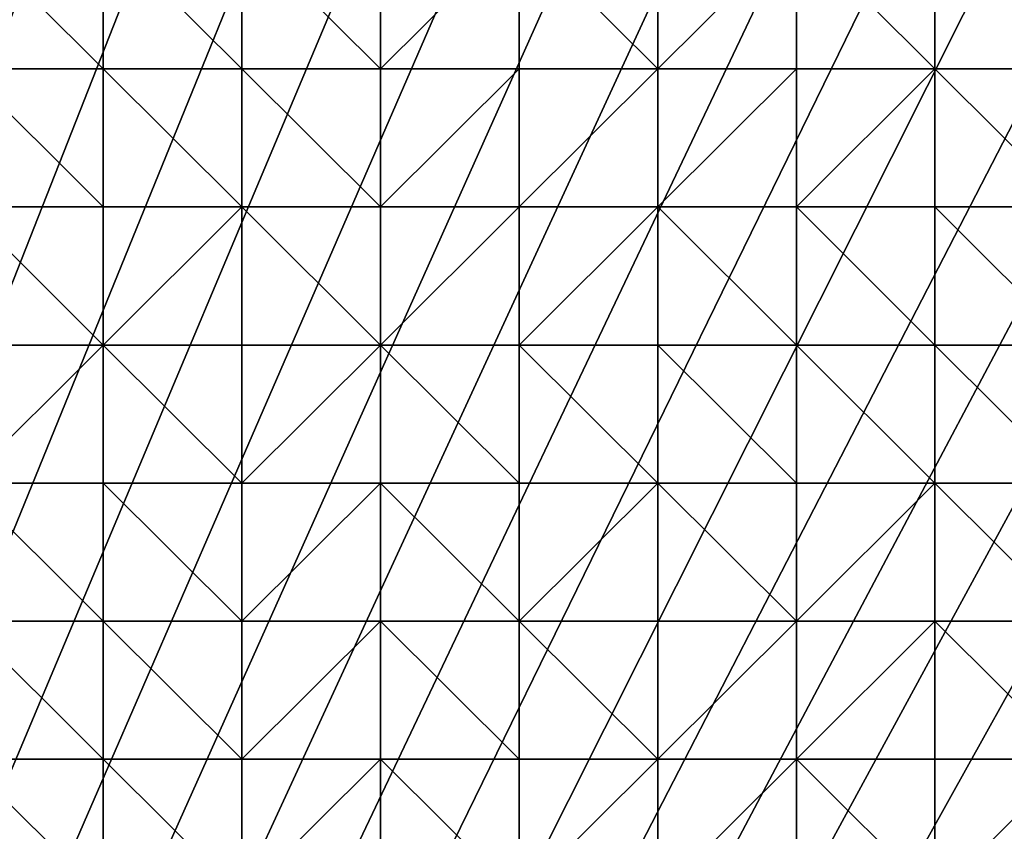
# Model space of a CAD drawing. Header units: metres. Extents: x 58 to 227, y 40 to 252.
# Tile 51 of 78: x 122 to 143, y 184 to 201. Entities that reach past the tile are written whole.
import ezdxf

# ---------------------------------------------------------------- set-up
doc = ezdxf.new("R2010")
doc.units = ezdxf.units.M
doc.header["$MEASUREMENT"] = 0
doc.layers.add('3D_TERRAIN_MODEL', color=18, linetype='CONTINUOUS')

# ---------------------------------------------------------------- blocks, each defined once
blk = doc.blocks.new('WALL_2')
at = {"layer": '3D_TERRAIN_MODEL', "color": 0, "linetype": 'ByBlock'}
mesh = blk.add_polyface(dxfattribs=at)
corners = [(84.062539, 251.568912, -5.557653), (86.931116, 251.568912, -5.557653), (61.113923, 40.187512, -5.557653), (89.799693, 251.568912, -5.557653), (92.66827, 251.568912, -5.557653), (95.536847, 251.568912, -5.557653), (98.405424, 251.568912, -5.557653), (101.274001, 251.568912, -5.557653), (104.142577, 251.568912, -5.557653), (107.011154, 251.568912, -5.557653), (109.879731, 251.568912, -5.557653), (112.748308, 251.568912, -5.557653), (115.616885, 251.568912, -5.557653), (118.485462, 251.568912, -5.557653), (121.354039, 251.568912, -5.557653), (124.222616, 251.568912, -5.557653), (127.091193, 251.568912, -5.557653), (129.95977, 251.568912, -5.557653), (132.828347, 251.568912, -5.557653), (135.696924, 251.568912, -5.557653), (138.565501, 251.568912, -5.557653), (141.434078, 251.568912, -5.557653), (144.302655, 251.568912, -5.557653), (147.171232, 251.568912, -5.557653), (150.039809, 251.568912, -5.557653), (152.908386, 251.568912, -5.557653), (155.776963, 251.568912, -5.557653), (158.64554, 251.568912, -5.557653), (161.514117, 251.568912, -5.557653), (164.382694, 251.568912, -5.557653), (167.251271, 251.568912, -5.557653), (170.119848, 251.568912, -5.557653), (172.988425, 251.568912, -5.557653), (175.857002, 251.568912, -5.557653), (178.725579, 251.568912, -5.557653)]
mesh.append_faces([[corners[k] for k in face] for face in [(0, 1, 2), (1, 3, 2), (3, 4, 2), (4, 5, 2), (5, 6, 2), (6, 7, 2), (7, 8, 2), (8, 9, 2), (9, 10, 2), (10, 11, 2), (11, 12, 2), (12, 13, 2), (13, 14, 2), (14, 15, 2), (15, 16, 2), (16, 17, 2), (17, 18, 2), (18, 19, 2), (19, 20, 2), (20, 21, 2), (21, 22, 2), (22, 23, 2), (23, 24, 2), (24, 25, 2), (25, 26, 2), (26, 27, 2), (27, 28, 2), (28, 29, 2), (29, 30, 2), (30, 31, 2), (31, 32, 2), (32, 33, 2), (33, 34, 2)]], dxfattribs={"vtx1": -1, "vtx2": -1, "color": 0})
mesh = blk.add_polyface(dxfattribs=at)
corners = [(178.725579, 251.568912, -5.557653), (181.594156, 251.568912, -5.557653), (61.113923, 40.187512, -5.557653), (184.462733, 251.568912, -5.557653), (187.331309, 251.568912, -5.557653), (190.199886, 251.568912, -5.557653), (193.068463, 251.568912, -5.557653), (195.93704, 251.568912, -5.557653), (198.805617, 251.568912, -5.557653), (201.674194, 251.568912, -5.557653), (204.542771, 251.568912, -5.557653), (207.411348, 251.568912, -5.557653), (210.279925, 251.568912, -5.557653), (213.148502, 251.568912, -5.557653), (216.017079, 251.568912, -5.557653), (218.885656, 251.568912, -5.557653), (221.754233, 251.568912, -5.557653), (224.62281, 251.568912, -5.557653), (227.420927, 251.568912, -5.557653), (227.069402, 248.780962, -5.557653), (226.708994, 245.922553, -5.557653), (226.348586, 243.064143, -5.557653), (225.988178, 240.205733, -5.557653), (225.62777, 237.347324, -5.557653), (225.267362, 234.488914, -5.557653), (224.906953, 231.630504, -5.557653), (224.62281, 229.376953, -5.557653), (224.546545, 228.772094, -5.557653), (224.186137, 225.913685, -5.557653), (223.825729, 223.055275, -5.557653), (223.465321, 220.196865, -5.557653), (223.104912, 217.338455, -5.557653), (222.744504, 214.480046, -5.557653), (222.384096, 211.621636, -5.557653), (222.023688, 208.763226, -5.557653)]
mesh.append_faces([[corners[k] for k in face] for face in [(0, 1, 2), (1, 3, 2), (3, 4, 2), (4, 5, 2), (5, 6, 2), (6, 7, 2), (7, 8, 2), (8, 9, 2), (9, 10, 2), (10, 11, 2), (11, 12, 2), (12, 13, 2), (13, 14, 2), (14, 15, 2), (15, 16, 2), (16, 17, 2), (17, 18, 2), (18, 19, 2), (19, 20, 2), (20, 21, 2), (21, 22, 2), (22, 23, 2), (23, 24, 2), (24, 25, 2), (25, 26, 2), (26, 27, 2), (27, 28, 2), (28, 29, 2), (29, 30, 2), (30, 31, 2), (31, 32, 2), (32, 33, 2), (33, 34, 2)]], dxfattribs={"vtx1": -1, "vtx2": -1, "color": 0})
mesh = blk.add_polyface(dxfattribs=at)
corners = [(222.023688, 208.763226, -5.557653), (221.754233, 206.62617, -5.557653), (61.113923, 40.187512, -5.557653), (221.66328, 205.904816, -5.557653), (221.302872, 203.046407, -5.557653), (220.942463, 200.187997, -5.557653), (220.582055, 197.329587, -5.557653), (220.221647, 194.471177, -5.557653), (219.861239, 191.612768, -5.557653), (219.500831, 188.754358, -5.557653), (219.140422, 185.895948, -5.557653), (218.885656, 183.875388, -5.557653), (218.780014, 183.037538, -5.557653), (218.419606, 180.179129, -5.557653), (218.059198, 177.320719, -5.557653), (217.69879, 174.462309, -5.557653), (217.338381, 171.603899, -5.557653), (216.977973, 168.74549, -5.557653), (216.617565, 165.88708, -5.557653), (216.257157, 163.02867, -5.557653), (216.017079, 161.124605, -5.557653), (215.896749, 160.17026, -5.557653), (215.536341, 157.311851, -5.557653), (215.175932, 154.453441, -5.557653), (214.815524, 151.595031, -5.557653), (214.455116, 148.736621, -5.557653), (214.094708, 145.878212, -5.557653), (213.7343, 143.019802, -5.557653), (213.373891, 140.161392, -5.557653), (213.148502, 138.373822, -5.557653), (213.013483, 137.302983, -5.557653), (212.653075, 134.444573, -5.557653), (212.292667, 131.586163, -5.557653), (211.932259, 128.727753, -5.557653), (211.571851, 125.869344, -5.557653)]
mesh.append_faces([[corners[k] for k in face] for face in [(0, 1, 2), (1, 3, 2), (3, 4, 2), (4, 5, 2), (5, 6, 2), (6, 7, 2), (7, 8, 2), (8, 9, 2), (9, 10, 2), (10, 11, 2), (11, 12, 2), (12, 13, 2), (13, 14, 2), (14, 15, 2), (15, 16, 2), (16, 17, 2), (17, 18, 2), (18, 19, 2), (19, 20, 2), (20, 21, 2), (21, 22, 2), (22, 23, 2), (23, 24, 2), (24, 25, 2), (25, 26, 2), (26, 27, 2), (27, 28, 2), (28, 29, 2), (29, 30, 2), (30, 31, 2), (31, 32, 2), (32, 33, 2), (33, 34, 2)]], dxfattribs={"vtx1": -1, "vtx2": -1, "color": 0})
blk = doc.blocks.new('SURFACE')
at = {"layer": '3D_TERRAIN_MODEL', "color": 0, "linetype": 'ByBlock'}
for p, q in [((124.222616, 203.046407, 45.87584), (124.222616, 200.187997, 45.283293)), ((124.222616, 203.046407, 45.87584), (124.222616, 200.187997, 45.283293)), ((127.091193, 203.046407, 45.974721), (127.091193, 200.187997, 44.118872)), ((127.091193, 203.046407, 45.974721), (127.091193, 200.187997, 44.118872)), ((129.95977, 203.046407, 45.895763), (129.95977, 200.187997, 42.716877)), ((129.95977, 203.046407, 45.895763), (129.95977, 200.187997, 42.716877)), ((132.828347, 203.046407, 45.655715), (132.828347, 200.187997, 44.639074)), ((132.828347, 203.046407, 45.655715), (132.828347, 200.187997, 44.639074)), ((135.696924, 203.046407, 46.680013), (135.696924, 200.187997, 46.076741)), ((135.696924, 203.046407, 46.680013), (135.696924, 200.187997, 46.076741)), ((138.565501, 203.046407, 47.376044), (138.565501, 200.187997, 46.520826)), ((138.565501, 203.046407, 47.376044), (138.565501, 200.187997, 46.520826)), ((141.434078, 203.046407, 47.443992), (141.434078, 200.187997, 46.577504)), ((141.434078, 203.046407, 47.443992), (141.434078, 200.187997, 46.577504)), ((121.354039, 200.187997, 44.743748), (124.222616, 200.187997, 45.283293)), ((121.354039, 200.187997, 44.743748), (124.222616, 200.187997, 45.283293)), ((124.222616, 200.187997, 45.283293), (124.222616, 197.329587, 43.682576)), ((124.222616, 200.187997, 45.283293), (124.222616, 197.329587, 43.682576)), ((124.222616, 200.187997, 45.283293), (127.091193, 200.187997, 44.118872)), ((124.222616, 200.187997, 45.283293), (127.091193, 200.187997, 44.118872)), ((127.091193, 200.187997, 44.118872), (127.091193, 197.329587, 42.698278)), ((127.091193, 200.187997, 44.118872), (127.091193, 197.329587, 42.698278)), ((127.091193, 200.187997, 44.118872), (129.95977, 200.187997, 42.716877)), ((127.091193, 200.187997, 44.118872), (129.95977, 200.187997, 42.716877)), ((129.95977, 200.187997, 42.716877), (129.95977, 197.329587, 41.028913)), ((129.95977, 200.187997, 42.716877), (129.95977, 197.329587, 41.028913)), ((129.95977, 200.187997, 42.716877), (132.828347, 200.187997, 44.639074)), ((129.95977, 200.187997, 42.716877), (132.828347, 200.187997, 44.639074)), ((132.828347, 200.187997, 44.639074), (132.828347, 197.329587, 44.607696)), ((132.828347, 200.187997, 44.639074), (132.828347, 197.329587, 44.607696)), ((132.828347, 200.187997, 44.639074), (135.696924, 200.187997, 46.076741)), ((132.828347, 200.187997, 44.639074), (135.696924, 200.187997, 46.076741)), ((135.696924, 200.187997, 46.076741), (135.696924, 197.329587, 45.563922)), ((135.696924, 200.187997, 46.076741), (135.696924, 197.329587, 45.563922)), ((135.696924, 200.187997, 46.076741), (138.565501, 200.187997, 46.520826)), ((135.696924, 200.187997, 46.076741), (138.565501, 200.187997, 46.520826)), ((138.565501, 200.187997, 46.520826), (138.565501, 197.329587, 45.612315)), ((138.565501, 200.187997, 46.520826), (138.565501, 197.329587, 45.612315)), ((138.565501, 200.187997, 46.520826), (141.434078, 200.187997, 46.577504)), ((138.565501, 200.187997, 46.520826), (141.434078, 200.187997, 46.577504)), ((141.434078, 200.187997, 46.577504), (141.434078, 197.329587, 45.843438)), ((141.434078, 200.187997, 46.577504), (141.434078, 197.329587, 45.843438)), ((141.434078, 200.187997, 46.577504), (144.302655, 200.187997, 46.840428)), ((141.434078, 200.187997, 46.577504), (144.302655, 200.187997, 46.840428)), ((121.354039, 197.329587, 42.295599), (124.222616, 197.329587, 43.682576)), ((121.354039, 197.329587, 42.295599), (124.222616, 197.329587, 43.682576)), ((124.222616, 197.329587, 43.682576), (124.222616, 194.471177, 39.901843)), ((124.222616, 197.329587, 43.682576), (124.222616, 194.471177, 39.901843)), ((124.222616, 197.329587, 43.682576), (127.091193, 197.329587, 42.698278)), ((124.222616, 197.329587, 43.682576), (127.091193, 197.329587, 42.698278)), ((127.091193, 197.329587, 42.698278), (127.091193, 194.471177, 41.474968)), ((127.091193, 197.329587, 42.698278), (127.091193, 194.471177, 41.474968)), ((127.091193, 197.329587, 42.698278), (129.95977, 197.329587, 41.028913)), ((127.091193, 197.329587, 42.698278), (129.95977, 197.329587, 41.028913)), ((129.95977, 197.329587, 41.028913), (129.95977, 194.471177, 44.124554)), ((129.95977, 197.329587, 41.028913), (129.95977, 194.471177, 44.124554)), ((129.95977, 197.329587, 41.028913), (132.828347, 197.329587, 44.607696)), ((129.95977, 197.329587, 41.028913), (132.828347, 197.329587, 44.607696)), ((132.828347, 197.329587, 44.607696), (132.828347, 194.471177, 44.505772)), ((132.828347, 197.329587, 44.607696), (132.828347, 194.471177, 44.505772)), ((132.828347, 197.329587, 44.607696), (135.696924, 197.329587, 45.563922)), ((132.828347, 197.329587, 44.607696), (135.696924, 197.329587, 45.563922)), ((135.696924, 197.329587, 45.563922), (135.696924, 194.471177, 44.748579)), ((135.696924, 197.329587, 45.563922), (135.696924, 194.471177, 44.748579)), ((135.696924, 197.329587, 45.563922), (138.565501, 197.329587, 45.612315)), ((135.696924, 197.329587, 45.563922), (138.565501, 197.329587, 45.612315)), ((138.565501, 197.329587, 45.612315), (138.565501, 194.471177, 44.846073)), ((138.565501, 197.329587, 45.612315), (138.565501, 194.471177, 44.846073)), ((138.565501, 197.329587, 45.612315), (141.434078, 197.329587, 45.843438)), ((138.565501, 197.329587, 45.612315), (141.434078, 197.329587, 45.843438)), ((141.434078, 197.329587, 45.843438), (141.434078, 194.471177, 45.085663)), ((141.434078, 197.329587, 45.843438), (141.434078, 194.471177, 45.085663)), ((141.434078, 197.329587, 45.843438), (144.302655, 197.329587, 46.075565)), ((141.434078, 197.329587, 45.843438), (144.302655, 197.329587, 46.075565)), ((121.354039, 194.471177, 39.973527), (124.222616, 194.471177, 39.901843)), ((121.354039, 194.471177, 39.973527), (124.222616, 194.471177, 39.901843)), ((124.222616, 194.471177, 39.901843), (124.222616, 191.612768, 39.659553)), ((124.222616, 194.471177, 39.901843), (124.222616, 191.612768, 39.659553)), ((124.222616, 194.471177, 39.901843), (127.091193, 194.471177, 41.474968)), ((124.222616, 194.471177, 39.901843), (127.091193, 194.471177, 41.474968)), ((127.091193, 194.471177, 41.474968), (127.091193, 191.612768, 41.273347)), ((127.091193, 194.471177, 41.474968), (127.091193, 191.612768, 41.273347)), ((127.091193, 194.471177, 41.474968), (129.95977, 194.471177, 44.124554)), ((127.091193, 194.471177, 41.474968), (129.95977, 194.471177, 44.124554)), ((129.95977, 194.471177, 44.124554), (129.95977, 191.612768, 42.657245)), ((129.95977, 194.471177, 44.124554), (129.95977, 191.612768, 42.657245)), ((129.95977, 194.471177, 44.124554), (132.828347, 194.471177, 44.505772)), ((129.95977, 194.471177, 44.124554), (132.828347, 194.471177, 44.505772)), ((132.828347, 194.471177, 44.505772), (132.828347, 191.612768, 43.371081)), ((132.828347, 194.471177, 44.505772), (132.828347, 191.612768, 43.371081)), ((132.828347, 194.471177, 44.505772), (135.696924, 194.471177, 44.748579)), ((132.828347, 194.471177, 44.505772), (135.696924, 194.471177, 44.748579)), ((135.696924, 194.471177, 44.748579), (135.696924, 191.612768, 43.673097)), ((135.696924, 194.471177, 44.748579), (135.696924, 191.612768, 43.673097)), ((135.696924, 194.471177, 44.748579), (138.565501, 194.471177, 44.846073)), ((135.696924, 194.471177, 44.748579), (138.565501, 194.471177, 44.846073)), ((138.565501, 194.471177, 44.846073), (138.565501, 191.612768, 43.955348)), ((138.565501, 194.471177, 44.846073), (138.565501, 191.612768, 43.955348)), ((138.565501, 194.471177, 44.846073), (141.434078, 194.471177, 45.085663)), ((138.565501, 194.471177, 44.846073), (141.434078, 194.471177, 45.085663)), ((141.434078, 194.471177, 45.085663), (141.434078, 191.612768, 44.255398)), ((141.434078, 194.471177, 45.085663), (141.434078, 191.612768, 44.255398)), ((141.434078, 194.471177, 45.085663), (144.302655, 194.471177, 45.230471)), ((141.434078, 194.471177, 45.085663), (144.302655, 194.471177, 45.230471)), ((121.354039, 191.612768, 38.973294), (124.222616, 191.612768, 39.659553)), ((121.354039, 191.612768, 38.973294), (124.222616, 191.612768, 39.659553)), ((124.222616, 191.612768, 39.659553), (124.222616, 188.754358, 38.956087)), ((124.222616, 191.612768, 39.659553), (124.222616, 188.754358, 38.956087)), ((124.222616, 191.612768, 39.659553), (127.091193, 191.612768, 41.273347)), ((124.222616, 191.612768, 39.659553), (127.091193, 191.612768, 41.273347)), ((127.091193, 191.612768, 41.273347), (127.091193, 188.754358, 40.169695)), ((127.091193, 191.612768, 41.273347), (127.091193, 188.754358, 40.169695)), ((127.091193, 191.612768, 41.273347), (129.95977, 191.612768, 42.657245)), ((127.091193, 191.612768, 41.273347), (129.95977, 191.612768, 42.657245)), ((129.95977, 191.612768, 42.657245), (129.95977, 188.754358, 41.441669)), ((129.95977, 191.612768, 42.657245), (129.95977, 188.754358, 41.441669)), ((129.95977, 191.612768, 42.657245), (132.828347, 191.612768, 43.371081)), ((129.95977, 191.612768, 42.657245), (132.828347, 191.612768, 43.371081)), ((132.828347, 191.612768, 43.371081), (132.828347, 188.754358, 42.266751)), ((132.828347, 191.612768, 43.371081), (132.828347, 188.754358, 42.266751)), ((132.828347, 191.612768, 43.371081), (135.696924, 191.612768, 43.673097)), ((132.828347, 191.612768, 43.371081), (135.696924, 191.612768, 43.673097)), ((135.696924, 191.612768, 43.673097), (135.696924, 188.754358, 42.68006)), ((135.696924, 191.612768, 43.673097), (135.696924, 188.754358, 42.68006)), ((135.696924, 191.612768, 43.673097), (138.565501, 191.612768, 43.955348)), ((135.696924, 191.612768, 43.673097), (138.565501, 191.612768, 43.955348)), ((138.565501, 191.612768, 43.955348), (138.565501, 188.754358, 42.927535)), ((138.565501, 191.612768, 43.955348), (138.565501, 188.754358, 42.927535)), ((138.565501, 191.612768, 43.955348), (141.434078, 191.612768, 44.255398)), ((138.565501, 191.612768, 43.955348), (141.434078, 191.612768, 44.255398)), ((141.434078, 191.612768, 44.255398), (141.434078, 188.754358, 43.261816)), ((141.434078, 191.612768, 44.255398), (141.434078, 188.754358, 43.261816)), ((141.434078, 191.612768, 44.255398), (144.302655, 191.612768, 44.502432)), ((141.434078, 191.612768, 44.255398), (144.302655, 191.612768, 44.502432)), ((121.354039, 188.754358, 38.666795), (124.222616, 188.754358, 38.956087)), ((121.354039, 188.754358, 38.666795), (124.222616, 188.754358, 38.956087)), ((124.222616, 188.754358, 38.956087), (124.222616, 185.895948, 38.2618)), ((124.222616, 188.754358, 38.956087), (124.222616, 185.895948, 38.2618)), ((124.222616, 188.754358, 38.956087), (127.091193, 188.754358, 40.169695)), ((124.222616, 188.754358, 38.956087), (127.091193, 188.754358, 40.169695)), ((127.091193, 188.754358, 40.169695), (127.091193, 185.895948, 39.155171)), ((127.091193, 188.754358, 40.169695), (127.091193, 185.895948, 39.155171)), ((127.091193, 188.754358, 40.169695), (129.95977, 188.754358, 41.441669)), ((127.091193, 188.754358, 40.169695), (129.95977, 188.754358, 41.441669)), ((129.95977, 188.754358, 41.441669), (129.95977, 185.895948, 40.116833)), ((129.95977, 188.754358, 41.441669), (129.95977, 185.895948, 40.116833)), ((129.95977, 188.754358, 41.441669), (132.828347, 188.754358, 42.266751)), ((129.95977, 188.754358, 41.441669), (132.828347, 188.754358, 42.266751)), ((132.828347, 188.754358, 42.266751), (132.828347, 185.895948, 40.961395)), ((132.828347, 188.754358, 42.266751), (132.828347, 185.895948, 40.961395)), ((132.828347, 188.754358, 42.266751), (135.696924, 188.754358, 42.68006)), ((132.828347, 188.754358, 42.266751), (135.696924, 188.754358, 42.68006)), ((135.696924, 188.754358, 42.68006), (135.696924, 185.895948, 41.56225)), ((135.696924, 188.754358, 42.68006), (135.696924, 185.895948, 41.56225)), ((135.696924, 188.754358, 42.68006), (138.565501, 188.754358, 42.927535)), ((135.696924, 188.754358, 42.68006), (138.565501, 188.754358, 42.927535)), ((138.565501, 188.754358, 42.927535), (138.565501, 185.895948, 41.797524)), ((138.565501, 188.754358, 42.927535), (138.565501, 185.895948, 41.797524)), ((138.565501, 188.754358, 42.927535), (141.434078, 188.754358, 43.261816)), ((138.565501, 188.754358, 42.927535), (141.434078, 188.754358, 43.261816)), ((141.434078, 188.754358, 43.261816), (141.434078, 185.895948, 42.210261)), ((141.434078, 188.754358, 43.261816), (141.434078, 185.895948, 42.210261)), ((141.434078, 188.754358, 43.261816), (144.302655, 188.754358, 43.600648)), ((141.434078, 188.754358, 43.261816), (144.302655, 188.754358, 43.600648)), ((121.354039, 185.895948, 38.069795), (124.222616, 185.895948, 38.2618)), ((121.354039, 185.895948, 38.069795), (124.222616, 185.895948, 38.2618)), ((124.222616, 185.895948, 38.2618), (124.222616, 183.037538, 37.694982)), ((124.222616, 185.895948, 38.2618), (124.222616, 183.037538, 37.694982)), ((124.222616, 185.895948, 38.2618), (127.091193, 185.895948, 39.155171)), ((124.222616, 185.895948, 38.2618), (127.091193, 185.895948, 39.155171)), ((127.091193, 185.895948, 39.155171), (127.091193, 183.037538, 38.312912)), ((127.091193, 185.895948, 39.155171), (127.091193, 183.037538, 38.312912)), ((127.091193, 185.895948, 39.155171), (129.95977, 185.895948, 40.116833)), ((127.091193, 185.895948, 39.155171), (129.95977, 185.895948, 40.116833)), ((129.95977, 185.895948, 40.116833), (129.95977, 183.037538, 38.998807)), ((129.95977, 185.895948, 40.116833), (129.95977, 183.037538, 38.998807)), ((129.95977, 185.895948, 40.116833), (132.828347, 185.895948, 40.961395)), ((129.95977, 185.895948, 40.116833), (132.828347, 185.895948, 40.961395)), ((132.828347, 185.895948, 40.961395), (132.828347, 183.037538, 39.914727)), ((132.828347, 185.895948, 40.961395), (132.828347, 183.037538, 39.914727)), ((132.828347, 185.895948, 40.961395), (135.696924, 185.895948, 41.56225)), ((132.828347, 185.895948, 40.961395), (135.696924, 185.895948, 41.56225)), ((135.696924, 185.895948, 41.56225), (135.696924, 183.037538, 40.211388)), ((135.696924, 185.895948, 41.56225), (135.696924, 183.037538, 40.211388)), ((135.696924, 185.895948, 41.56225), (138.565501, 185.895948, 41.797524)), ((135.696924, 185.895948, 41.56225), (138.565501, 185.895948, 41.797524)), ((138.565501, 185.895948, 41.797524), (138.565501, 183.037538, 40.380706)), ((138.565501, 185.895948, 41.797524), (138.565501, 183.037538, 40.380706)), ((138.565501, 185.895948, 41.797524), (141.434078, 185.895948, 42.210261)), ((138.565501, 185.895948, 41.797524), (141.434078, 185.895948, 42.210261)), ((141.434078, 185.895948, 42.210261), (141.434078, 183.037538, 40.671718)), ((141.434078, 185.895948, 42.210261), (141.434078, 183.037538, 40.671718)), ((141.434078, 185.895948, 42.210261), (144.302655, 185.895948, 42.610876)), ((141.434078, 185.895948, 42.210261), (144.302655, 185.895948, 42.610876))]:
    blk.add_line(p, q, dxfattribs=at)
mesh = blk.add_polyface(dxfattribs=at)
corners = [(121.354039, 203.046407, 45.587652), (118.485462, 203.046407, 44.915761), (121.354039, 200.187997, 44.743748), (121.354039, 205.904816, 46.147088), (121.354039, 208.763226, 46.772247), (118.485462, 208.763226, 46.227695), (121.354039, 211.621636, 47.328089), (118.485462, 211.621636, 46.762595), (121.354039, 214.480046, 47.823417), (124.222616, 200.187997, 45.283293), (124.222616, 203.046407, 45.87584), (124.222616, 205.904816, 46.687044), (124.222616, 208.763226, 47.178094), (124.222616, 211.621636, 47.728916), (127.091193, 200.187997, 44.118872), (127.091193, 203.046407, 45.974721), (127.091193, 205.904816, 47.176861), (127.091193, 208.763226, 47.795313), (127.091193, 211.621636, 48.185607), (124.222616, 214.480046, 48.247566), (129.95977, 200.187997, 42.716877), (129.95977, 203.046407, 45.895763), (129.95977, 205.904816, 45.94762), (129.95977, 208.763226, 47.561191), (129.95977, 211.621636, 48.557743), (129.95977, 214.480046, 49.003321), (132.828347, 200.187997, 44.639074), (132.828347, 203.046407, 45.655715), (132.828347, 205.904816, 44.671114), (132.828347, 208.763226, 46.828515), (132.828347, 211.621636, 48.321898), (132.828347, 214.480046, 49.246584), (135.696924, 200.187997, 46.076741), (135.696924, 203.046407, 46.680013), (135.696924, 205.904816, 46.585985), (135.696924, 208.763226, 47.42749), (135.696924, 211.621636, 48.540676), (138.565501, 200.187997, 46.520826), (138.565501, 203.046407, 47.376044), (138.565501, 205.904816, 48.116062), (138.565501, 208.763226, 48.649473), (138.565501, 211.621636, 49.271146), (135.696924, 214.480046, 49.566476), (141.434078, 200.187997, 46.577504), (141.434078, 203.046407, 47.443992), (141.434078, 208.763226, 49.003659)]
mesh.append_faces([[corners[k] for k in face] for face in [(0, 1, 2), (1, 0, 3), (4, 5, 3), (5, 4, 6), (7, 6, 8), (0, 2, 9), (10, 0, 9), (0, 10, 11), (3, 0, 11), (3, 11, 12), (4, 3, 12), (6, 4, 12), (13, 6, 12), (8, 6, 13), (10, 9, 14), (15, 10, 14), (10, 15, 16), (11, 10, 16), (11, 16, 17), (12, 11, 17), (12, 17, 18), (13, 12, 18), (19, 13, 18), (15, 14, 20), (21, 15, 20), (16, 15, 21), (22, 16, 21), (16, 22, 23), (17, 16, 23), (17, 23, 24), (18, 17, 24), (18, 24, 25), (20, 26, 27), (21, 20, 27), (21, 27, 28), (22, 21, 28), (23, 22, 28), (29, 23, 28), (23, 29, 30), (24, 23, 30), (24, 30, 31), (27, 26, 32), (33, 27, 32), (28, 27, 33), (34, 28, 33), (28, 34, 35), (29, 28, 35), (29, 35, 36), (30, 29, 36), (31, 30, 36), (32, 37, 38), (33, 32, 38), (33, 38, 39), (34, 33, 39), (35, 34, 39), (40, 35, 39), (36, 35, 40), (41, 36, 40), (42, 36, 41), (38, 37, 43), (39, 38, 44), (40, 39, 45), (41, 40, 45)]], dxfattribs={"vtx0": -1, "vtx1": -1, "vtx2": -1, "color": 0})
mesh = blk.add_polyface(dxfattribs=at)
corners = [(141.434078, 194.471177, 45.085663), (138.565501, 194.471177, 44.846073), (141.434078, 191.612768, 44.255398), (141.434078, 197.329587, 45.843438), (138.565501, 197.329587, 45.612315), (141.434078, 200.187997, 46.577504), (141.434078, 203.046407, 47.443992), (138.565501, 203.046407, 47.376044), (144.302655, 191.612768, 44.502432), (144.302655, 188.754358, 43.600648), (144.302655, 194.471177, 45.230471), (144.302655, 197.329587, 46.075565), (144.302655, 200.187997, 46.840428), (144.302655, 203.046407, 47.766683), (147.171232, 191.612768, 44.672652), (147.171232, 194.471177, 45.497747), (147.171232, 197.329587, 46.337097), (147.171232, 200.187997, 47.150854), (147.171232, 203.046407, 47.994022), (147.171232, 205.904816, 48.830947), (147.171232, 188.754358, 43.661243), (150.039809, 191.612768, 44.798431), (150.039809, 194.471177, 45.746114), (150.039809, 197.329587, 46.609633), (150.039809, 200.187997, 47.453851), (150.039809, 203.046407, 48.329856), (150.039809, 188.754358, 43.564657), (152.908386, 191.612768, 45.068207), (152.908386, 194.471177, 46.072778), (152.908386, 197.329587, 46.988095), (152.908386, 200.187997, 47.869249), (152.908386, 203.046407, 48.762207), (152.908386, 188.754358, 43.745359), (155.776963, 191.612768, 45.116069), (155.776963, 194.471177, 46.19101), (155.776963, 197.329587, 47.273552), (155.776963, 200.187997, 48.165077), (155.776963, 203.046407, 49.051955), (158.64554, 191.612768, 45.344581), (158.64554, 188.754358, 43.668129), (158.64554, 194.471177, 46.45856), (158.64554, 197.329587, 47.532439), (158.64554, 200.187997, 48.382782), (158.64554, 203.046407, 49.22308), (161.514117, 188.754358, 43.814522), (161.514117, 194.471177, 46.795416), (161.514117, 200.187997, 48.566514)]
mesh.append_faces([[corners[k] for k in face] for face in [(0, 1, 2), (3, 4, 0), (4, 3, 5), (6, 7, 5), (8, 2, 9), (0, 2, 8), (10, 0, 8), (3, 0, 10), (11, 3, 10), (5, 3, 11), (12, 5, 11), (6, 5, 12), (13, 6, 12), (8, 9, 14), (8, 14, 15), (10, 8, 15), (10, 15, 16), (11, 10, 16), (11, 16, 17), (12, 11, 17), (12, 17, 18), (13, 12, 18), (13, 18, 19), (14, 20, 21), (15, 14, 21), (22, 15, 21), (16, 15, 22), (23, 16, 22), (17, 16, 23), (24, 17, 23), (18, 17, 24), (25, 18, 24), (21, 26, 27), (22, 21, 27), (28, 22, 27), (23, 22, 28), (29, 23, 28), (24, 23, 29), (30, 24, 29), (25, 24, 30), (31, 25, 30), (27, 32, 33), (27, 33, 34), (28, 27, 34), (28, 34, 35), (29, 28, 35), (30, 29, 35), (36, 30, 35), (31, 30, 36), (37, 31, 36), (38, 33, 39), (34, 33, 38), (40, 34, 38), (34, 40, 41), (35, 34, 41), (35, 41, 42), (36, 35, 42), (36, 42, 43), (37, 36, 43), (38, 39, 44), (40, 38, 45), (41, 40, 45), (42, 41, 46), (43, 42, 46)]], dxfattribs={"vtx0": -1, "vtx1": -1, "vtx2": -1, "color": 0})
mesh = blk.add_polyface(dxfattribs=at)
corners = [(121.354039, 191.612768, 38.973294), (118.485462, 191.612768, 39.236573), (121.354039, 188.754358, 38.666795), (121.354039, 194.471177, 39.973527), (118.485462, 194.471177, 39.976004), (121.354039, 197.329587, 42.295599), (118.485462, 197.329587, 41.5468), (121.354039, 200.187997, 44.743748), (124.222616, 188.754358, 38.956087), (124.222616, 185.895948, 38.2618), (124.222616, 191.612768, 39.659553), (124.222616, 194.471177, 39.901843), (124.222616, 197.329587, 43.682576), (124.222616, 200.187997, 45.283293), (127.091193, 188.754358, 40.169695), (127.091193, 185.895948, 39.155171), (127.091193, 191.612768, 41.273347), (127.091193, 194.471177, 41.474968), (127.091193, 197.329587, 42.698278), (127.091193, 200.187997, 44.118872), (129.95977, 188.754358, 41.441669), (129.95977, 191.612768, 42.657245), (129.95977, 194.471177, 44.124554), (129.95977, 197.329587, 41.028913), (129.95977, 200.187997, 42.716877), (132.828347, 188.754358, 42.266751), (132.828347, 185.895948, 40.961395), (132.828347, 191.612768, 43.371081), (132.828347, 194.471177, 44.505772), (132.828347, 197.329587, 44.607696), (132.828347, 200.187997, 44.639074), (135.696924, 188.754358, 42.68006), (135.696924, 185.895948, 41.56225), (135.696924, 191.612768, 43.673097), (135.696924, 194.471177, 44.748579), (135.696924, 197.329587, 45.563922), (135.696924, 200.187997, 46.076741), (138.565501, 185.895948, 41.797524), (138.565501, 188.754358, 42.927535), (138.565501, 191.612768, 43.955348), (138.565501, 194.471177, 44.846073), (138.565501, 197.329587, 45.612315), (138.565501, 200.187997, 46.520826), (141.434078, 188.754358, 43.261816), (141.434078, 191.612768, 44.255398), (141.434078, 194.471177, 45.085663), (141.434078, 200.187997, 46.577504)]
mesh.append_faces([[corners[k] for k in face] for face in [(0, 1, 2), (3, 4, 0), (5, 6, 3), (6, 5, 7), (8, 2, 9), (0, 2, 8), (10, 0, 8), (0, 10, 11), (3, 0, 11), (5, 3, 11), (12, 5, 11), (7, 5, 12), (13, 7, 12), (14, 8, 15), (10, 8, 14), (16, 10, 14), (11, 10, 16), (17, 11, 16), (11, 17, 18), (12, 11, 18), (13, 12, 18), (19, 13, 18), (14, 15, 20), (14, 20, 21), (16, 14, 21), (16, 21, 22), (17, 16, 22), (18, 17, 22), (23, 18, 22), (19, 18, 23), (24, 19, 23), (25, 20, 26), (21, 20, 25), (27, 21, 25), (22, 21, 27), (28, 22, 27), (22, 28, 29), (23, 22, 29), (23, 29, 30), (24, 23, 30), (31, 25, 32), (25, 31, 33), (27, 25, 33), (28, 27, 33), (34, 28, 33), (28, 34, 35), (29, 28, 35), (29, 35, 36), (30, 29, 36), (32, 37, 38), (31, 32, 38), (33, 31, 38), (39, 33, 38), (34, 33, 39), (40, 34, 39), (35, 34, 40), (41, 35, 40), (35, 41, 42), (36, 35, 42), (38, 37, 43), (39, 38, 44), (40, 39, 44), (41, 40, 45), (42, 41, 46)]], dxfattribs={"vtx0": -1, "vtx1": -1, "vtx2": -1, "color": 0})
mesh = blk.add_polyface(dxfattribs=at)
corners = [(141.434078, 185.895948, 42.210261), (138.565501, 185.895948, 41.797524), (141.434078, 183.037538, 40.671718), (141.434078, 188.754358, 43.261816), (138.565501, 188.754358, 42.927535), (141.434078, 191.612768, 44.255398), (141.434078, 177.320719, 37.877219), (144.302655, 177.320719, 37.835655), (144.302655, 180.179129, 39.379458), (141.434078, 180.179129, 39.245151), (144.302655, 183.037538, 41.025224), (144.302655, 185.895948, 42.610876), (144.302655, 188.754358, 43.600648), (147.171232, 177.320719, 37.426888), (147.171232, 180.179129, 39.191912), (147.171232, 183.037538, 40.816171), (147.171232, 185.895948, 42.598243), (147.171232, 188.754358, 43.661243), (147.171232, 191.612768, 44.672652), (150.039809, 177.320719, 36.547209), (150.039809, 180.179129, 38.400991), (150.039809, 183.037538, 40.159766), (150.039809, 185.895948, 41.951578), (150.039809, 188.754358, 43.564657), (150.039809, 191.612768, 44.798431), (152.908386, 177.320719, 35.852042), (152.908386, 180.179129, 37.664806), (152.908386, 183.037538, 39.646282), (152.908386, 185.895948, 41.958995), (152.908386, 188.754358, 43.745359), (152.908386, 191.612768, 45.068207), (155.776963, 177.320719, 35.207348), (155.776963, 180.179129, 37.081236), (155.776963, 183.037538, 39.299554), (155.776963, 185.895948, 41.614928), (155.776963, 188.754358, 43.611015), (155.776963, 191.612768, 45.116069), (158.64554, 177.320719, 34.825616), (158.64554, 180.179129, 36.55666), (158.64554, 183.037538, 39.015389), (158.64554, 185.895948, 41.503719), (158.64554, 188.754358, 43.668129), (161.514117, 177.320719, 34.372867), (161.514117, 180.179129, 36.258239), (161.514117, 183.037538, 38.77111), (161.514117, 188.754358, 43.814522)]
mesh.append_faces([[corners[k] for k in face] for face in [(0, 1, 2), (1, 0, 3), (4, 3, 5), (6, 7, 8), (9, 6, 8), (9, 8, 10), (2, 9, 10), (2, 10, 11), (0, 2, 11), (3, 0, 11), (12, 3, 11), (5, 3, 12), (7, 13, 14), (8, 7, 14), (10, 8, 14), (15, 10, 14), (10, 15, 16), (11, 10, 16), (11, 16, 17), (12, 11, 17), (12, 17, 18), (13, 19, 20), (14, 13, 20), (14, 20, 21), (15, 14, 21), (15, 21, 22), (16, 15, 22), (16, 22, 23), (17, 16, 23), (17, 23, 24), (19, 25, 26), (20, 19, 26), (21, 20, 26), (27, 21, 26), (22, 21, 27), (28, 22, 27), (22, 28, 29), (23, 22, 29), (23, 29, 30), (26, 25, 31), (32, 26, 31), (27, 26, 32), (33, 27, 32), (27, 33, 34), (28, 27, 34), (28, 34, 35), (29, 28, 35), (29, 35, 36), (31, 37, 38), (32, 31, 38), (33, 32, 38), (39, 33, 38), (33, 39, 40), (34, 33, 40), (34, 40, 41), (35, 34, 41), (36, 35, 41), (38, 37, 42), (43, 38, 42), (39, 38, 43), (44, 39, 43), (40, 39, 44), (41, 40, 45)]], dxfattribs={"vtx0": -1, "vtx1": -1, "vtx2": -1, "color": 0})
mesh = blk.add_polyface(dxfattribs=at)
corners = [(121.354039, 183.037538, 37.605326), (118.485462, 183.037538, 37.685975), (121.354039, 180.179129, 37.130879), (121.354039, 185.895948, 38.069795), (118.485462, 185.895948, 38.14867), (121.354039, 188.754358, 38.666795), (121.354039, 174.462309, 35.906912), (124.222616, 174.462309, 35.964032), (124.222616, 177.320719, 36.666519), (121.354039, 177.320719, 36.591733), (124.222616, 180.179129, 37.1927), (124.222616, 183.037538, 37.694982), (124.222616, 185.895948, 38.2618), (127.091193, 174.462309, 36.050641), (127.091193, 177.320719, 36.723484), (127.091193, 180.179129, 37.463243), (127.091193, 183.037538, 38.312912), (127.091193, 185.895948, 39.155171), (124.222616, 188.754358, 38.956087), (129.95977, 174.462309, 35.946707), (129.95977, 177.320719, 36.948904), (129.95977, 180.179129, 37.978175), (129.95977, 183.037538, 38.998807), (129.95977, 185.895948, 40.116833), (129.95977, 188.754358, 41.441669), (132.828347, 174.462309, 36.033915), (132.828347, 177.320719, 37.256325), (132.828347, 180.179129, 38.58121), (132.828347, 183.037538, 39.914727), (132.828347, 185.895948, 40.961395), (135.696924, 174.462309, 36.083482), (135.696924, 177.320719, 37.418956), (135.696924, 180.179129, 38.811098), (135.696924, 183.037538, 40.211388), (135.696924, 185.895948, 41.56225), (132.828347, 188.754358, 42.266751), (138.565501, 174.462309, 36.214492), (138.565501, 177.320719, 37.676005), (138.565501, 180.179129, 39.013971), (138.565501, 183.037538, 40.380706), (138.565501, 185.895948, 41.797524), (141.434078, 174.462309, 36.296235), (141.434078, 177.320719, 37.877219), (141.434078, 180.179129, 39.245151), (141.434078, 183.037538, 40.671718)]
mesh.append_faces([[corners[k] for k in face] for face in [(0, 1, 2), (3, 4, 0), (4, 3, 5), (6, 7, 8), (9, 6, 8), (9, 8, 10), (2, 9, 10), (0, 2, 10), (11, 0, 10), (3, 0, 11), (12, 3, 11), (5, 3, 12), (8, 7, 13), (14, 8, 13), (8, 14, 15), (10, 8, 15), (11, 10, 15), (16, 11, 15), (12, 11, 16), (17, 12, 16), (18, 12, 17), (13, 19, 20), (14, 13, 20), (15, 14, 20), (21, 15, 20), (16, 15, 21), (22, 16, 21), (16, 22, 23), (17, 16, 23), (17, 23, 24), (19, 25, 26), (20, 19, 26), (20, 26, 27), (21, 20, 27), (21, 27, 28), (22, 21, 28), (23, 22, 28), (29, 23, 28), (24, 23, 29), (26, 25, 30), (31, 26, 30), (27, 26, 31), (32, 27, 31), (27, 32, 33), (28, 27, 33), (28, 33, 34), (29, 28, 34), (35, 29, 34), (31, 30, 36), (37, 31, 36), (32, 31, 37), (38, 32, 37), (32, 38, 39), (33, 32, 39), (33, 39, 40), (34, 33, 40), (36, 41, 42), (37, 36, 42), (38, 37, 42), (43, 38, 42), (39, 38, 43), (44, 39, 43), (40, 39, 44)]], dxfattribs={"vtx0": -1, "vtx1": -1, "vtx2": -1, "color": 0})

msp = doc.modelspace()

# ---------------------------------------------------------------- block references
at = {"layer": '3D_TERRAIN_MODEL', "color": 124, "linetype": 'Continuous'}
msp.add_blockref('WALL_2', (0, 0), dxfattribs=at)
at = {"layer": '3D_TERRAIN_MODEL', "color": 82, "linetype": 'Continuous'}
msp.add_blockref('SURFACE', (0, 0), dxfattribs=at)

doc.saveas('drawing.dxf')
